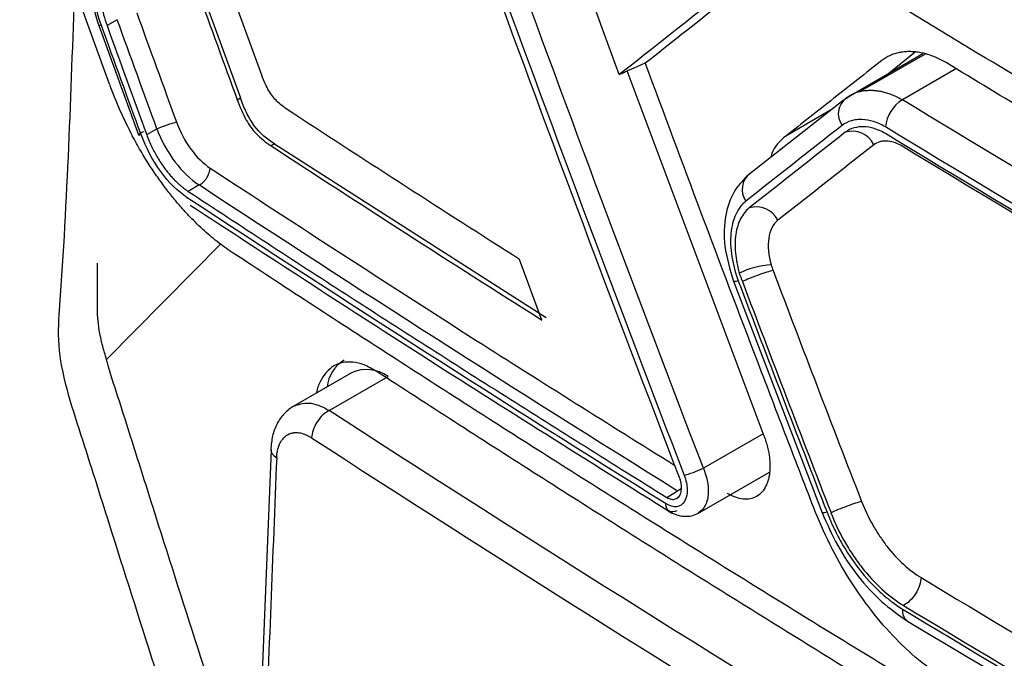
# Model space of a CAD drawing. Header units: millimetres. Extents: x -0.43 to 1.28, y -0.94 to 1.34.
# Tile 158 of 177: x 0.891 to 0.9077, y 0.9066 to 0.9175. Entities that reach past the tile are written whole.
import ezdxf

# ---------------------------------------------------------------- set-up
doc = ezdxf.new("R2010")
doc.units = ezdxf.units.MM

msp = doc.modelspace()

# ---------------------------------------------------------------- linework, layer by layer
at = {"color": 7, "linetype": 'Continuous', "lineweight": 25}
for p, q in [((0.892489, 0.916362), (0.891893, 0.918014)), ((0.894042, 0.917984), (0.894719, 0.916129)), ((0.895083, 0.916516), (0.894643, 0.917724)), ((0.892306, 0.91736), (0.892982, 0.915502)), ((0.892622, 0.91746), (0.892448, 0.91736)), ((0.90638, 0.916875), (0.905263, 0.91623)), ((0.906213, 0.916905), (0.905765, 0.916547)), ((0.903638, 0.91037), (0.901307, 0.916588)), ((0.905173, 0.916206), (0.904984, 0.916085)), ((0.894666, 0.916098), (0.894719, 0.916129)), ((0.904984, 0.916085), (0.903347, 0.914797)), ((0.893124, 0.915503), (0.893297, 0.915603)), ((0.895299, 0.915346), (0.895242, 0.915313)), ((0.895299, 0.915346), (0.899928, 0.912388)), ((0.894018, 0.914646), (0.893831, 0.914537)), ((0.892441, 0.911675), (0.894394, 0.91365)), ((0.899856, 0.912346), (0.899475, 0.913378)), ((0.903117, 0.913007), (0.904628, 0.909067)), ((0.896611, 0.911449), (0.895577, 0.910852)), ((0.896231, 0.910807), (0.897236, 0.911387)), ((0.895243, 0.910136), (0.895043, 0.905138)), ((0.902513, 0.909055), (0.903731, 0.909758)), ((0.901981, 0.909327), (0.902167, 0.909436))]:
    msp.add_line(p, q, dxfattribs=at)
at = {"color": 250, "linetype": 'Continuous', "lineweight": 25}
for p, q in [((0.90504, 0.916129), (0.906344, 0.916882)), ((0.906915, 0.916627), (0.905994, 0.916096)), ((0.904772, 0.915919), (0.904009, 0.915478)), ((0.903623, 0.910411), (0.902606, 0.909825)), ((0.902167, 0.909436), (0.902231, 0.909485))]:
    msp.add_line(p, q, dxfattribs=at)
at = {"color": 250, "linetype": 'Continuous', "lineweight": 25, "flags": 128}
for points in [[(0.9032, 0.913013), (0.903159, 0.913005), (0.903132, 0.913003), (0.903118, 0.913006), (0.903117, 0.913011)], [(0.904711, 0.909073), (0.90467, 0.909065), (0.904642, 0.909062), (0.904629, 0.909066), (0.904628, 0.909072)]]:
    msp.add_lwpolyline(points, dxfattribs=at)
at = {"color": 7, "linetype": 'Continuous', "lineweight": 25}
for centre, radius, start, end in [((0.905238, 0.915858), 0.000335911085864, 126.222418, 216.053909), ((0.90631, 0.915576), 0.0006079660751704, 121.320763, 174.433374), ((0.905144, 0.915159), 0.0004034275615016, 25.445347, 107.529221), ((0.903602, 0.914569), 0.0003367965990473, 126.086072, 215.880915), ((0.903509, 0.913871), 0.0004033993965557, 25.49311, 107.743844), ((0.903892, 0.911676), 0.0016185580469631, 94.71862, 114.6439), ((0.896817, 0.911135), 0.0006249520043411, 121.97012, 173.172052), ((0.896869, 0.910876), 0.0006287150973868, 54.383008, 114.307346)]:
    msp.add_arc(centre, radius, start, end, dxfattribs=at)
at = {"color": 250, "linetype": 'Continuous', "lineweight": 25}
msp.add_arc((0.906199, 0.907388), 0.0002034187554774, 169.720085, 234.464977, dxfattribs=at)
at = {"color": 7, "linetype": 'Continuous', "lineweight": 25}
for points, knots in [([(0.9142827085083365, 0.9148381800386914), (0.9137495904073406, 0.9151492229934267), (0.9126935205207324, 0.9157653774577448), (0.9111325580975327, 0.9166852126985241), (0.9096079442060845, 0.9175905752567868), (0.9081202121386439, 0.9184817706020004), (0.906669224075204, 0.919358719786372), (0.9052550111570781, 0.9202214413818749), (0.9034604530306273, 0.9213268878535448), (0.9013080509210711, 0.9226724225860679), (0.8988680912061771, 0.9242285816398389), (0.896391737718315, 0.9258429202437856), (0.894749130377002, 0.9269318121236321), (0.8938517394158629, 0.9275266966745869)], [0, 0, 0, 0, 0.0757591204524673, 0.1500735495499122, 0.2229445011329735, 0.2943732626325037, 0.3643612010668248, 0.4329097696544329, 0.5000205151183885, 0.6266650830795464, 0.7500059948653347, 0.8634230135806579, 0.9999999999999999, 0.9999999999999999, 0.9999999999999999, 0.9999999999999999]), ([(0.8931399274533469, 0.9271158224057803), (0.8935768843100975, 0.9268247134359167), (0.8944507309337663, 0.9262425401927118), (0.8957706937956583, 0.9253740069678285), (0.8970972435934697, 0.9245090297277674), (0.8984310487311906, 0.923647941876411), (0.8997719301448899, 0.9227906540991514), (0.9011199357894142, 0.9219371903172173), (0.9024750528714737, 0.9210875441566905), (0.9038372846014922, 0.9202417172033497), (0.9052066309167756, 0.9193997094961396), (0.9065830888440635, 0.9185615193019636), (0.9079666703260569, 0.9177271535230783), (0.9093573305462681, 0.9168965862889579), (0.9107552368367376, 0.9160699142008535), (0.912159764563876, 0.9152467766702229), (0.9131020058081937, 0.9147013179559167), (0.9135731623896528, 0.9144285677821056)], [0, 0, 0, 0, 0.0666907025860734, 0.1333711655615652, 0.2000429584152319, 0.2667076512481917, 0.3333668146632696, 0.4000220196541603, 0.4666748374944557, 0.5333268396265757, 0.5999795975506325, 0.6666346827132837, 0.733293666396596, 0.7999581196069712, 0.8666296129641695, 0.9333097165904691, 1, 1, 1, 1]), ([(0.928606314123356, 0.8700406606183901), (0.9285386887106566, 0.8700103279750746), (0.9283033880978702, 0.869904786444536), (0.9275360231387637, 0.8698961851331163), (0.926247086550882, 0.8706058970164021), (0.924686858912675, 0.8715180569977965), (0.9223905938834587, 0.8728397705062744), (0.9184112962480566, 0.8751375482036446), (0.9114553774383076, 0.8791698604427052), (0.9048523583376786, 0.8828985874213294), (0.9000536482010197, 0.8857801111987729), (0.8985119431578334, 0.8865629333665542), (0.8976736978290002, 0.8873061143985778), (0.8971147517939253, 0.887996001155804), (0.896416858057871, 0.8891315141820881), (0.8958955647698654, 0.8907719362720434), (0.895197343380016, 0.8927356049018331), (0.8932178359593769, 0.8984731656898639), (0.891282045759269, 0.904142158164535), (0.8893755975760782, 0.9096807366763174), (0.8888110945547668, 0.9114383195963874), (0.8889424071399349, 0.9129846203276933), (0.8890772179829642, 0.9160000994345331), (0.8892222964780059, 0.9185077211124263), (0.8893377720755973, 0.9205036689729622)], [0, 0, 0, 0, 0.0045366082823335, 0.0157849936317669, 0.0429601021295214, 0.0705660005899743, 0.0981718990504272, 0.1632429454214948, 0.2794412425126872, 0.4631539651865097, 0.5090821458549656, 0.5319948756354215, 0.5432640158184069, 0.5545106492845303, 0.5658073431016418, 0.5923622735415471, 0.6187114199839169, 0.644735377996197, 0.821379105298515, 0.8440776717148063, 0.8667392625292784, 0.8895063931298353, 0.9120523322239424, 0.9999999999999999, 0.9999999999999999, 0.9999999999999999, 0.9999999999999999]), ([(0.9016151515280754, 0.9167234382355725), (0.9020317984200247, 0.9170523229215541), (0.9027195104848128, 0.9175951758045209), (0.9034150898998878, 0.9181428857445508), (0.903689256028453, 0.9183587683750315)], [0, 0, 0, 0, 0.6058449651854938, 1, 1, 1, 1]), ([(0.8921525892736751, 0.9183080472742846), (0.8921531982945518, 0.918155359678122), (0.8921544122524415, 0.9178510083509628), (0.8922554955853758, 0.9175234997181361), (0.892305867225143, 0.9173602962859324)], [0, 0, 0, 0, 0.5016820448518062, 1, 1, 1, 1]), ([(0.9221781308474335, 0.9083532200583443), (0.9220867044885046, 0.9084058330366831), (0.9219946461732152, 0.9084531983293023), (0.9218112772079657, 0.9085532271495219), (0.9215363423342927, 0.9087033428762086), (0.9208956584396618, 0.9090541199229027), (0.9196176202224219, 0.9097576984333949), (0.9170749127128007, 0.9111729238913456), (0.9134809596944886, 0.9132175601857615), (0.9099390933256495, 0.9152922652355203), (0.9074875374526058, 0.9167601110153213), (0.9062687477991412, 0.917497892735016), (0.9056611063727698, 0.917867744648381), (0.9054010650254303, 0.9180264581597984), (0.9052277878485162, 0.9181323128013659), (0.9051412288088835, 0.9181880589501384), (0.9050546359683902, 0.918238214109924)], [0, 0, 0, 0, 0.0156249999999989, 0.0156249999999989, 0.0312499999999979, 0.0624999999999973, 0.1249999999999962, 0.2499999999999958, 0.4999999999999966, 0.7499999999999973, 0.8749999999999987, 0.9374999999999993, 0.9687499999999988, 0.9843749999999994, 0.9843749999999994, 1, 1, 1, 1]), ([(0.8918926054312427, 0.9180133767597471), (0.8918303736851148, 0.9162000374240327), (0.8917603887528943, 0.9141607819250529), (0.8915730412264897, 0.9117093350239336), (0.8920087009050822, 0.9103844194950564), (0.892572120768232, 0.9085864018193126), (0.8934527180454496, 0.905829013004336), (0.8949920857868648, 0.9010459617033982), (0.8964319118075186, 0.8965480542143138), (0.8976318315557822, 0.8930056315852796), (0.8979975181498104, 0.8917324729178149), (0.8985052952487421, 0.8907843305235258), (0.8990488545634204, 0.890048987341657), (0.8997860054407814, 0.8894880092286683), (0.9006143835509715, 0.8890021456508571), (0.901831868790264, 0.8882365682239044), (0.903953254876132, 0.8869389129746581), (0.9079375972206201, 0.8845243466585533), (0.9143143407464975, 0.8807676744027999), (0.9211804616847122, 0.8769472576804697), (0.9262249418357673, 0.8741414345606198), (0.9284445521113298, 0.8730276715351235), (0.9291588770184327, 0.8730877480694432), (0.9297631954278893, 0.8733930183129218), (0.9302412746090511, 0.8741819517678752), (0.9324305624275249, 0.8769532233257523), (0.9347454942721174, 0.880113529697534), (0.9369105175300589, 0.8829444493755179), (0.9373223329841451, 0.8834829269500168)], [0, 0, 0, 0, 0.06921506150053, 0.0778382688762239, 0.0950709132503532, 0.1125437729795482, 0.1400008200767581, 0.189030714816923, 0.2765842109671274, 0.2938875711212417, 0.3111432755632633, 0.319663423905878, 0.3281423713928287, 0.3410821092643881, 0.3542504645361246, 0.3674185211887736, 0.398456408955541, 0.4538780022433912, 0.5528385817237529, 0.6912449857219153, 0.7604568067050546, 0.7775297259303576, 0.7860166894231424, 0.7945062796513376, 0.8117569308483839, 0.8290603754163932, 0.9674850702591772, 1, 1, 1, 1]), ([(0.8923226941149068, 0.9181195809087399), (0.8923226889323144, 0.918119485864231), (0.8923205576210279, 0.9180803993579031), (0.8923193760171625, 0.9179963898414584), (0.8923282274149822, 0.9178592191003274), (0.8923507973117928, 0.9177055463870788), (0.8923886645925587, 0.9175365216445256), (0.8924277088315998, 0.9174201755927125), (0.8924479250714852, 0.9173599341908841)], [0, 0, 0, 0, 0.0004097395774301, 0.16850303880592, 0.3525066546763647, 0.5524235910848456, 0.7682548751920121, 1, 1, 1, 1]), ([(0.9067383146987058, 0.9167292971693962), (0.9067087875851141, 0.9167464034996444), (0.9066493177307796, 0.9167808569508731), (0.9065593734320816, 0.916822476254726), (0.9064687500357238, 0.9168571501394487), (0.9063779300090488, 0.9168840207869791), (0.9062874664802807, 0.9169032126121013), (0.9061979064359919, 0.9169145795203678), (0.9061098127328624, 0.9169180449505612), (0.9060237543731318, 0.9169135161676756), (0.9059403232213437, 0.9169008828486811), (0.9058600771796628, 0.9168801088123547), (0.9057837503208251, 0.9168508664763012), (0.9057114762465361, 0.9168138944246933), (0.9056674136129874, 0.9167818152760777), (0.9056454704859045, 0.9167658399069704)], [0, 0, 0, 0, 0.0736964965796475, 0.1484303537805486, 0.2241295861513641, 0.3006815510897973, 0.3779415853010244, 0.4557411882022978, 0.5338959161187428, 0.6122132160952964, 0.6905004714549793, 0.7685735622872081, 0.8462662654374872, 0.9234408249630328, 1, 1, 1, 1]), ([(0.901172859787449, 0.9165248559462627), (0.9011878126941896, 0.916532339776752), (0.9012327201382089, 0.9165548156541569), (0.9012954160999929, 0.916584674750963), (0.9013592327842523, 0.9166138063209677), (0.9014320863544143, 0.9166460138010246), (0.9015150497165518, 0.9166810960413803), (0.9015817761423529, 0.9167093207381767), (0.9016151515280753, 0.9167234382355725)], [0, 0, 0, 0, 0.0807826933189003, 0.2426113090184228, 0.3777485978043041, 0.4997222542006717, 0.7497698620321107, 1, 1, 1, 1]), ([(0.9267742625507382, 0.9021996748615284), (0.9259289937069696, 0.9013463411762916), (0.9248821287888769, 0.9002850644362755), (0.9237437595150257, 0.8991249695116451), (0.9234343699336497, 0.8988091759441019), (0.9232283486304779, 0.8985987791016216), (0.9231270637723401, 0.8984910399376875), (0.9229162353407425, 0.8982894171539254), (0.9228036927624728, 0.8982004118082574), (0.9225593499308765, 0.8980587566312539), (0.9221672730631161, 0.8978958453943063), (0.9215625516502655, 0.8978782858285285), (0.9210779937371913, 0.8980169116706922), (0.920751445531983, 0.8981432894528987), (0.9205863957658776, 0.89822605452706), (0.9200912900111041, 0.8984965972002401), (0.9197617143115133, 0.8986811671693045), (0.9187744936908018, 0.8992301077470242), (0.916806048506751, 0.9003315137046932), (0.9135553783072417, 0.9021847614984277), (0.9103450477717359, 0.9040612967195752), (0.9084371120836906, 0.9051976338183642), (0.9074861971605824, 0.9057675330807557), (0.9071695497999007, 0.9059559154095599), (0.9066959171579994, 0.9062447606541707), (0.906538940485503, 0.9063481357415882), (0.9062319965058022, 0.9065876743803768), (0.9057814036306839, 0.9069890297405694), (0.9052380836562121, 0.9076690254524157), (0.9049009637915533, 0.9082526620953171), (0.9046948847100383, 0.9086542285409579), (0.9046023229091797, 0.9088616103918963), (0.9044325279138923, 0.9092829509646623), (0.9043521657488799, 0.9094955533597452), (0.904188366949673, 0.9099194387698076), (0.9039430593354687, 0.9105554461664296), (0.9030479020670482, 0.9128894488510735), (0.9022472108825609, 0.9150172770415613), (0.9016151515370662, 0.9167234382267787)], [0, 0, 0, 0, 0.1250000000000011, 0.1562500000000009, 0.1718750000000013, 0.1718750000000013, 0.1875000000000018, 0.1875000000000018, 0.2031250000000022, 0.2031250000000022, 0.2187500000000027, 0.2500000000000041, 0.2656250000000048, 0.2656250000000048, 0.2812500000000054, 0.2812500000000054, 0.3125000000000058, 0.3125000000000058, 0.3750000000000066, 0.500000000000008, 0.6250000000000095, 0.6875000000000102, 0.6875000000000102, 0.7187500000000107, 0.7187500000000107, 0.7343750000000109, 0.7343750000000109, 0.7500000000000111, 0.7812500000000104, 0.7968750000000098, 0.7968750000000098, 0.8125000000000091, 0.8125000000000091, 0.8281250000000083, 0.8281250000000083, 0.8437500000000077, 0.8750000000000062, 1, 1, 1, 1]), ([(0.9056454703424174, 0.9167658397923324), (0.9053720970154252, 0.9165509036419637), (0.9048245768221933, 0.9161204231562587), (0.904281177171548, 0.915692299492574), (0.9040090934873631, 0.9154779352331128)], [0, 0, 0, 0, 0.4992935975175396, 1, 1, 1, 1]), ([(0.9216859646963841, 0.9081003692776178), (0.9211757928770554, 0.9083811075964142), (0.9201555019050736, 0.9089425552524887), (0.9186345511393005, 0.9097903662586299), (0.917120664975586, 0.9106422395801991), (0.9156145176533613, 0.9114985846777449), (0.9141159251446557, 0.9123592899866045), (0.9126249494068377, 0.913224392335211), (0.911141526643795, 0.914093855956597), (0.9096658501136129, 0.9149677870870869), (0.9081972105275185, 0.9158457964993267), (0.9072246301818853, 0.9164347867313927), (0.9067383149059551, 0.9167292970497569)], [0, 0, 0, 0, 0.1000154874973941, 0.2000206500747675, 0.3000180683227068, 0.4000103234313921, 0.4999999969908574, 0.5999896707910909, 0.6999819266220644, 0.7999793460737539, 0.8999845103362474, 1, 1, 1, 1]), ([(0.9050399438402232, 0.916128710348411), (0.9050586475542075, 0.9161423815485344), (0.9050961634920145, 0.9161698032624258), (0.9051578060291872, 0.9162014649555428), (0.905222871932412, 0.9162265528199), (0.9052912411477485, 0.9162444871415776), (0.9053622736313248, 0.9162555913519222), (0.9054354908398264, 0.9162599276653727), (0.9055103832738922, 0.9162576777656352), (0.905586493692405, 0.9162487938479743), (0.905663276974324, 0.9162340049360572), (0.9057151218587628, 0.9162187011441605), (0.9057409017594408, 0.9162110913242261)], [0, 0, 0, 0, 0.09963180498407, 0.1998416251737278, 0.3004991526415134, 0.4014253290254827, 0.5024080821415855, 0.603215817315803, 0.7036090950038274, 0.8033509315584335, 0.9022161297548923, 1, 1, 1, 1]), ([(0.8952994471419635, 0.9153459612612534), (0.8951802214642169, 0.915422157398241), (0.8950584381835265, 0.915518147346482), (0.8949049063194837, 0.9157240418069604), (0.8948600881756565, 0.9158007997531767), (0.8947827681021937, 0.9159615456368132), (0.8947495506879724, 0.9160455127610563), (0.8947191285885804, 0.9161288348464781)], [0, 0, 0, 0, 0.4999999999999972, 0.4999999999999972, 0.7499999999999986, 0.7499999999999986, 1, 1, 1, 1]), ([(0.8932974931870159, 0.9156030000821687), (0.8933415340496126, 0.9156225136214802), (0.8934078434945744, 0.9156488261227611), (0.8935383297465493, 0.915694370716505), (0.8935966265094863, 0.9157115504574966), (0.8936301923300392, 0.9157191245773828)], [0, 0, 0, 0, 0.5, 0.5, 1, 1, 1, 1]), ([(0.8936301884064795, 0.9157191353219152), (0.8936924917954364, 0.9155498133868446), (0.8937747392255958, 0.9153953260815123), (0.8939746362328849, 0.9151221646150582), (0.8940854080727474, 0.9150131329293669), (0.8942070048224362, 0.9149316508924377)], [0, 0, 0, 0, 0.5, 0.5, 1, 1, 1, 1]), ([(0.9057053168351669, 0.9156353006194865), (0.9056729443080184, 0.9156549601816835), (0.9056399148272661, 0.9156723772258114), (0.9055725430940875, 0.9157027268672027), (0.9055363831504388, 0.9157162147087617), (0.9054368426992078, 0.9157466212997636), (0.9053713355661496, 0.9157578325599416), (0.9052748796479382, 0.915761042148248), (0.9052280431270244, 0.915759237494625), (0.9051832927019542, 0.9157523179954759), (0.9051539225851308, 0.9157465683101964), (0.9051402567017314, 0.9157433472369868), (0.9050652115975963, 0.915722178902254), (0.905012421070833, 0.9156958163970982), (0.9049668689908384, 0.9156600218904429)], [0, 0, 0, 0, 0.1250000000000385, 0.1250000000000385, 0.2500000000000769, 0.2500000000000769, 0.5000000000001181, 0.5000000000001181, 0.6250000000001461, 0.6875000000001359, 0.6875000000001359, 0.7500000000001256, 0.7500000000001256, 1, 1, 1, 1]), ([(0.9057052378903, 0.9155205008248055), (0.9056379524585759, 0.9155613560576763), (0.9055753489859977, 0.9155876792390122), (0.9054531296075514, 0.9156252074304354), (0.9053938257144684, 0.915635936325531), (0.9052804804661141, 0.9156393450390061), (0.9051717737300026, 0.9156256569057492), (0.9050706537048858, 0.9155814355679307), (0.9050221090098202, 0.9155432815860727)], [0, 0, 0, 0, 0.25, 0.25, 0.5, 0.5, 0.75, 1, 1, 1, 1]), ([(0.8939529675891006, 0.9140108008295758), (0.8939144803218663, 0.9140495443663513), (0.8938340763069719, 0.9141304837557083), (0.893711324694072, 0.9142651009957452), (0.8935818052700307, 0.9144170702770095), (0.8934467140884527, 0.914588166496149), (0.8933066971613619, 0.9147798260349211), (0.8931632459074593, 0.9149936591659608), (0.8930174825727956, 0.9152293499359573), (0.8929254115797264, 0.9153981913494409), (0.8928781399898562, 0.9154848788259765)], [0, 0, 0, 0, 0.095627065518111, 0.1997751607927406, 0.3118255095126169, 0.4319384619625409, 0.56058630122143, 0.698456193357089, 0.8451797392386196, 1, 1, 1, 1]), ([(0.8930717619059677, 0.9155528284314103), (0.8930286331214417, 0.9155337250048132), (0.8929921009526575, 0.9155146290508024), (0.892975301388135, 0.915495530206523), (0.8929957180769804, 0.9154963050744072), (0.8930285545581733, 0.9155037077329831)], [0, 0, 0, 0, 0.5, 0.5, 1, 1, 1, 1]), ([(0.8938154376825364, 0.9144290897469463), (0.8936567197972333, 0.9145330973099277), (0.8934993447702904, 0.9146879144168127), (0.8932276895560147, 0.9150588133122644), (0.893111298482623, 0.9152775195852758), (0.8930285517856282, 0.9155037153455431)], [0, 0, 0, 0, 0.5, 0.5, 1, 1, 1, 1]), ([(0.8931236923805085, 0.9155026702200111), (0.8931374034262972, 0.9154665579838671), (0.8931643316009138, 0.9153956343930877), (0.8932106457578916, 0.9152935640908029), (0.8932593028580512, 0.9151977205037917), (0.8933099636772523, 0.9151084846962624), (0.8933617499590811, 0.9150259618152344), (0.8934140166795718, 0.9149501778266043), (0.8934661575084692, 0.9148810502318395), (0.8935176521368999, 0.9148184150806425), (0.8935680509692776, 0.9147620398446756), (0.8936169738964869, 0.9147116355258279), (0.8936641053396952, 0.9146668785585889), (0.893709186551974, 0.9146273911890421), (0.8937520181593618, 0.9145928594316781), (0.89379242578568, 0.9145626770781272), (0.8938186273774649, 0.9145450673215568), (0.8938312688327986, 0.9145365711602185)], [0, 0, 0, 0, 0.08914872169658, 0.1750860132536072, 0.2578117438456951, 0.3373257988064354, 0.4136280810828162, 0.4867185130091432, 0.5565970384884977, 0.6232636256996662, 0.6867182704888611, 0.7469610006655, 0.8039918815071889, 0.857811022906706, 0.9084185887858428, 0.9558148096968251, 1, 1, 1, 1]), ([(0.8932974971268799, 0.9156029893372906), (0.8933738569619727, 0.9154025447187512), (0.8934810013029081, 0.9152072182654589), (0.8937294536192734, 0.9148767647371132), (0.8938725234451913, 0.914739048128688), (0.894017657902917, 0.9146458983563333)], [0, 0, 0, 0, 0.5, 0.5, 1, 1, 1, 1]), ([(0.9040090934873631, 0.9154779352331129), (0.9039103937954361, 0.9153953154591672), (0.903800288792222, 0.9153031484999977), (0.9037579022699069, 0.9151341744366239), (0.903753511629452, 0.9151166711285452)], [0, 0, 0, 0, 0.8964142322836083, 1, 1, 1, 1]), ([(0.9059715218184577, 0.9153165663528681), (0.9059319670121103, 0.9153405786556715), (0.9058884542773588, 0.9153598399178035), (0.9058035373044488, 0.9153858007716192), (0.9057621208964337, 0.9153929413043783), (0.9057023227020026, 0.9153948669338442), (0.9056828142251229, 0.9153940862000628), (0.905644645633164, 0.9153896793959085), (0.9056269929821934, 0.9153863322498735), (0.905569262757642, 0.9153703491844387), (0.9055359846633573, 0.9153539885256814), (0.90550791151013, 0.9153319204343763)], [0, 0, 0, 0, 0.2500000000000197, 0.2500000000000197, 0.5000000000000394, 0.5000000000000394, 0.6250000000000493, 0.6250000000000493, 0.7500000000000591, 0.7500000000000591, 1, 1, 1, 1]), ([(0.8940176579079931, 0.9146458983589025), (0.8940288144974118, 0.9146521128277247), (0.8940517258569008, 0.914664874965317), (0.8940856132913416, 0.9146925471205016), (0.8941181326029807, 0.9147266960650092), (0.8941513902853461, 0.9147716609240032), (0.8941745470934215, 0.9148153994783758), (0.8941912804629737, 0.9148587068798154), (0.8942031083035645, 0.91489330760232), (0.8942057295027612, 0.9149191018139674), (0.8942070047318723, 0.9149316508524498)], [0, 0, 0, 0, 0.1173549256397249, 0.2410020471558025, 0.3695595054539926, 0.5005126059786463, 0.6846154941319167, 0.7597890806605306, 0.8831359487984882, 1, 1, 1, 1]), ([(0.903346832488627, 0.9147965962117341), (0.9032681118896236, 0.9147137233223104), (0.903101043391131, 0.9145378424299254), (0.9029644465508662, 0.9141285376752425), (0.902942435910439, 0.9135948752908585), (0.9030574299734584, 0.9132082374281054), (0.9031172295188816, 0.9130071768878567)], [0, 0, 0, 0, 0.2119845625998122, 0.4498942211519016, 0.7139324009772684, 1, 1, 1, 1]), ([(0.8938312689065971, 0.914536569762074), (0.8942780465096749, 0.9142436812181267), (0.8951714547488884, 0.9136580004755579), (0.8965202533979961, 0.9127841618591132), (0.8978750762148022, 0.9119139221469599), (0.8992367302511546, 0.9110476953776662), (0.9006044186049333, 0.91018505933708), (0.9015219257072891, 0.909613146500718), (0.9019806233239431, 0.9093272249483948)], [0, 0, 0, 0, 0.1667919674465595, 0.3335290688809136, 0.500214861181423, 0.6668529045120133, 0.8334467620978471, 0.9999999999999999, 0.9999999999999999, 0.9999999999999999, 0.9999999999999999]), ([(0.8938640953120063, 0.9143048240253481), (0.8951734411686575, 0.9134499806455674), (0.8978766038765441, 0.9116851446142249), (0.900643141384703, 0.9099533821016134), (0.9020696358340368, 0.9090604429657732)], [0, 0, 0, 0, 0.4843755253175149, 1, 1, 1, 1]), ([(0.903328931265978, 0.9143711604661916), (0.9032596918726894, 0.914316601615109), (0.9032018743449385, 0.9142394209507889), (0.9031130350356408, 0.9140482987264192), (0.903085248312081, 0.9139406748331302), (0.9030682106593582, 0.9137578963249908), (0.9030667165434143, 0.9136948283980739), (0.9030720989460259, 0.9135644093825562), (0.9030786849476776, 0.9134988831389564), (0.9031127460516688, 0.9132849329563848), (0.9031494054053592, 0.9131468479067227), (0.9032000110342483, 0.9130133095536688)], [0, 0, 0, 0, 0.2499999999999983, 0.2499999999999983, 0.4999999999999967, 0.4999999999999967, 0.6249999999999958, 0.6249999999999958, 0.749999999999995, 0.749999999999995, 1, 1, 1, 1]), ([(0.9033856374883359, 0.9142553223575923), (0.9033249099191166, 0.9142074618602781), (0.9032763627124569, 0.9141437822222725), (0.903200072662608, 0.9139940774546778), (0.9031726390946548, 0.9139067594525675), (0.9031423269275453, 0.913708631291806), (0.9031404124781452, 0.9135991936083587), (0.9031618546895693, 0.9133767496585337), (0.903182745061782, 0.9132647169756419), (0.903216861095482, 0.9131473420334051)], [0, 0, 0, 0, 0.25, 0.25, 0.5, 0.5, 0.75, 0.75, 1, 1, 1, 1]), ([(0.8945776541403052, 0.9134994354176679), (0.8945351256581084, 0.9135281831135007), (0.8944502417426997, 0.9135855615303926), (0.8943239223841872, 0.9136811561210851), (0.8941988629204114, 0.9137835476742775), (0.8940749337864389, 0.9138928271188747), (0.8939936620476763, 0.913971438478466), (0.8939529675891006, 0.9140108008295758)], [0, 0, 0, 0, 0.2007021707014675, 0.4005876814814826, 0.6001228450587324, 0.799773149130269, 1, 1, 1, 1]), ([(0.9038727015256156, 0.9140447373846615), (0.9038331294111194, 0.9140135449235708), (0.9037994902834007, 0.9139706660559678), (0.9037461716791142, 0.9138656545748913), (0.9037277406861, 0.9138061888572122), (0.9036971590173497, 0.9136070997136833), (0.9037132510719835, 0.9134453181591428), (0.9037586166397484, 0.9132892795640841)], [0, 0, 0, 0, 0.2499999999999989, 0.2499999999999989, 0.4999999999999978, 0.4999999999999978, 1, 1, 1, 1]), ([(0.9351888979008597, 0.8900556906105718), (0.9346922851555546, 0.8903079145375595), (0.9336991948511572, 0.8908122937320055), (0.9322172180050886, 0.8915736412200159), (0.9307411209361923, 0.8923383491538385), (0.9292714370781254, 0.8931067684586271), (0.9278080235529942, 0.8938788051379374), (0.9263509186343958, 0.8946544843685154), (0.9249001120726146, 0.8954337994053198), (0.9234556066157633, 0.896216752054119), (0.9220174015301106, 0.8970033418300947), (0.9205854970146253, 0.8977935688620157), (0.9191598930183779, 0.8985874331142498), (0.917740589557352, 0.8993849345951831), (0.9163275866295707, 0.9001860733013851), (0.9149208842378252, 0.9009908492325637), (0.9135204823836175, 0.9017992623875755), (0.9121263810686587, 0.9026113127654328), (0.9107385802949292, 0.9034270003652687), (0.9093570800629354, 0.9042463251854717), (0.9079818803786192, 0.9050692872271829), (0.9066129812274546, 0.9058958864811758), (0.9052503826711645, 0.9067261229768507), (0.9038940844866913, 0.9075599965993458), (0.9025440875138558, 0.9083975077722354), (0.9012003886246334, 0.9092386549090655), (0.8998629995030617, 0.9100834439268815), (0.8985318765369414, 0.9109318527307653), (0.8972071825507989, 0.911783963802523), (0.8958883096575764, 0.9126394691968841), (0.8950145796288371, 0.9132127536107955), (0.8945776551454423, 0.9134994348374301)], [0, 0, 0, 0, 0.0345266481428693, 0.0690438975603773, 0.1035524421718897, 0.1380529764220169, 0.1725461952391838, 0.2070327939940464, 0.2415134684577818, 0.2759889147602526, 0.3104598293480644, 0.3449269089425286, 0.3793908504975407, 0.4138523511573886, 0.4483121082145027, 0.482770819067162, 0.5172291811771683, 0.5516878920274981, 0.5861476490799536, 0.6206091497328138, 0.6550730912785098, 0.6895401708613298, 0.7240110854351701, 0.758486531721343, 0.7929672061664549, 0.82745380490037, 0.8619470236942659, 0.8964475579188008, 0.9309561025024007, 0.9654733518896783, 1, 1, 1, 1]), ([(0.8924406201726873, 0.9116750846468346), (0.8924286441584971, 0.9117141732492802), (0.8924056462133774, 0.9117892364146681), (0.8923773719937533, 0.9118896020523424), (0.8923500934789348, 0.9119987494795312), (0.892319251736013, 0.9121449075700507), (0.8922904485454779, 0.9123361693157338), (0.8922847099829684, 0.9125393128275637), (0.8922862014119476, 0.9127362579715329), (0.8922858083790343, 0.9129308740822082), (0.8922859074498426, 0.9131232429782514), (0.8922858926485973, 0.9132508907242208), (0.8922858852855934, 0.9133143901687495)], [0, 0, 0, 0, 0.0664078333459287, 0.1275252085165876, 0.1722766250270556, 0.254032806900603, 0.3806177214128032, 0.5093190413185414, 0.6338372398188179, 0.7571248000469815, 0.879179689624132, 1, 1, 1, 1]), ([(0.9037917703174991, 0.9131900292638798), (0.9037642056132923, 0.9131835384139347), (0.9037283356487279, 0.9131736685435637), (0.9036428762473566, 0.9131470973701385), (0.9035933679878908, 0.9131303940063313), (0.9034915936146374, 0.91309350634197), (0.9034396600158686, 0.9130734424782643), (0.9033455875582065, 0.9130349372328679), (0.9033035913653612, 0.9130165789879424), (0.9032691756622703, 0.9130005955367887)], [0, 0, 0, 0, 0.25, 0.25, 0.5, 0.5, 0.75, 0.75, 1, 1, 1, 1]), ([(0.8970335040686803, 0.911474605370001), (0.8969640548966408, 0.911514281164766), (0.8968277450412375, 0.9115921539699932), (0.8965742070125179, 0.9116508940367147), (0.8962928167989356, 0.9116000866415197), (0.8961046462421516, 0.9113710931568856), (0.8960250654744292, 0.9111853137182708), (0.8960150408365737, 0.9111061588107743), (0.8960149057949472, 0.9111050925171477)], [0, 0, 0, 0, 0.1521794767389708, 0.2986869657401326, 0.5735322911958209, 0.8528443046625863, 0.9980176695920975, 1, 1, 1, 1]), ([(0.8986793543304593, 0.8923442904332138), (0.8976245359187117, 0.8955387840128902), (0.8965789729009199, 0.8987376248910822), (0.8950259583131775, 0.9035430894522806), (0.8942532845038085, 0.9059476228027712), (0.8933588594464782, 0.9087562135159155), (0.8929770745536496, 0.909960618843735), (0.892786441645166, 0.9105629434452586), (0.8927238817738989, 0.9107638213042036), (0.8925920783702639, 0.9111650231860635), (0.8925248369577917, 0.9113655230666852), (0.8924692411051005, 0.9115670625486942)], [0, 0, 0, 0, 0.4999999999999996, 0.4999999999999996, 0.7499999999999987, 0.8749999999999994, 0.9374999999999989, 0.9374999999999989, 0.9687499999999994, 0.9687499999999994, 1, 1, 1, 1]), ([(0.9065084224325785, 0.9055147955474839), (0.9060502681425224, 0.9057946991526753), (0.9051339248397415, 0.9063545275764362), (0.903767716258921, 0.9071988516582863), (0.9024075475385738, 0.9080465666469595), (0.901053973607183, 0.9088979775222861), (0.8997069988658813, 0.9097530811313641), (0.898366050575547, 0.9106115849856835), (0.8974777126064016, 0.9111869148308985), (0.8970335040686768, 0.9114746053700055)], [0, 0, 0, 0, 0.1428100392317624, 0.2856309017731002, 0.4284655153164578, 0.5713168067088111, 0.7141877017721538, 0.8570811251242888, 1, 1, 1, 1]), ([(0.8956281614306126, 0.9108817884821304), (0.8955725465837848, 0.9108435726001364), (0.8954621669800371, 0.9107677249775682), (0.8953407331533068, 0.9105893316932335), (0.895258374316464, 0.9103801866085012), (0.8952435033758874, 0.9102219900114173), (0.8952361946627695, 0.9101442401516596)], [0, 0, 0, 0, 0.2572369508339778, 0.5105419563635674, 0.7594430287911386, 1, 1, 1, 1]), ([(0.89623056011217, 0.9108069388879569), (0.896196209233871, 0.9107892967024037), (0.896159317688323, 0.9107636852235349), (0.896087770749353, 0.9106969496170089), (0.896053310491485, 0.91065583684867), (0.895995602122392, 0.910566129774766), (0.8959725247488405, 0.910517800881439), (0.895941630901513, 0.9104252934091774), (0.8959337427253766, 0.9103812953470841), (0.8959320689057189, 0.9103429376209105)], [0, 0, 0, 0, 0.25, 0.25, 0.5, 0.5, 0.75, 0.75, 1, 1, 1, 1]), ([(0.8953376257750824, 0.9100015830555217), (0.8953389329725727, 0.9100224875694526), (0.8953411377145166, 0.9100577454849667), (0.8953487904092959, 0.9101061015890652), (0.8953602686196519, 0.910159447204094), (0.8953788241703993, 0.9102163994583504), (0.8954337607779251, 0.910330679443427), (0.8955105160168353, 0.9103992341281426), (0.895595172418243, 0.9104234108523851), (0.8956161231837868, 0.910427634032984), (0.8956364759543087, 0.9104302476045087), (0.8956769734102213, 0.9104330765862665), (0.895743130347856, 0.9104273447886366), (0.8958175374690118, 0.9104035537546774), (0.8958805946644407, 0.9103743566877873), (0.8959124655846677, 0.9103549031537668), (0.895932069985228, 0.9103429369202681)], [0, 0, 0, 0, 0.057271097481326, 0.0965944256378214, 0.1415092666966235, 0.2202343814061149, 0.2853458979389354, 0.569862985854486, 0.5984488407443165, 0.6316433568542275, 0.6529734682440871, 0.6772564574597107, 0.7855383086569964, 0.8920291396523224, 0.9335850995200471, 1, 1, 1, 1]), ([(0.9036381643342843, 0.9103703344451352), (0.9036497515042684, 0.9103386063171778), (0.9036728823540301, 0.9102752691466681), (0.903699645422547, 0.9101792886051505), (0.9037233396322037, 0.9100683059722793), (0.9037401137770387, 0.9099432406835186), (0.9037391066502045, 0.9098559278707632), (0.9037386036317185, 0.9098123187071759)], [0, 0, 0, 0, 0.1668630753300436, 0.3330998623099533, 0.5004495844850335, 0.7504950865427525, 1, 1, 1, 1]), ([(0.8926701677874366, 0.9000880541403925), (0.8926259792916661, 0.9002136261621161), (0.8914354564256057, 0.903596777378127), (0.8902747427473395, 0.9069951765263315), (0.889157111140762, 0.9102674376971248)], [0, 0, 0, 0, 0.0371168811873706, 0.9999999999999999, 0.9999999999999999, 0.9999999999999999, 0.9999999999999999]), ([(0.9022784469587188, 0.9097045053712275), (0.9023126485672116, 0.9097124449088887), (0.9023704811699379, 0.9097301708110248), (0.9024983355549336, 0.9097770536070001), (0.9025629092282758, 0.9098042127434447), (0.902606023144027, 0.9098246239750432)], [0, 0, 0, 0, 0.5, 0.5, 1, 1, 1, 1]), ([(0.9037386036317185, 0.9098123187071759), (0.9037366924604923, 0.9097853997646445), (0.9037328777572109, 0.9097316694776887), (0.9037188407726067, 0.9096569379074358), (0.9036987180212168, 0.9095871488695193), (0.9036634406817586, 0.9095021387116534), (0.9036053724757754, 0.9094121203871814), (0.9035142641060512, 0.9093371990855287), (0.9034057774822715, 0.9092964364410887), (0.9032832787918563, 0.9092932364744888), (0.9031522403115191, 0.9093223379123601), (0.9030626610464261, 0.9093716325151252), (0.9030180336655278, 0.9093961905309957)], [0, 0, 0, 0, 0.0622674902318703, 0.1242860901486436, 0.1866695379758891, 0.2500209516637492, 0.3757257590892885, 0.5000008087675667, 0.6242735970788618, 0.7496175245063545, 0.8752622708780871, 1, 1, 1, 1]), ([(0.9022784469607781, 0.9097045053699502), (0.9023108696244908, 0.9096202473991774), (0.9023286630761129, 0.9095325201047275), (0.9023297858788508, 0.9093757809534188), (0.9023130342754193, 0.909306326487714), (0.9022499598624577, 0.909206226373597), (0.902203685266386, 0.9091756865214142), (0.9020944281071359, 0.9091616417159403), (0.9020319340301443, 0.9091781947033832), (0.9019694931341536, 0.9092167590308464)], [0, 0, 0, 0, 0.25, 0.25, 0.5, 0.5, 0.75, 0.75, 1, 1, 1, 1]), ([(0.9019806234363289, 0.9093272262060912), (0.9019937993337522, 0.9093198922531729), (0.9020203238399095, 0.9093051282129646), (0.9020598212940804, 0.9092938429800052), (0.9020979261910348, 0.9092911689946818), (0.9021334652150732, 0.909298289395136), (0.9021652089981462, 0.9093151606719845), (0.9021920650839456, 0.9093416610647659), (0.90221281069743, 0.9093774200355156), (0.9022272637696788, 0.9094211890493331), (0.9022304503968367, 0.909455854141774), (0.902232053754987, 0.9094732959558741)], [0, 0, 0, 0, 0.1054657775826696, 0.2123140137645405, 0.3205578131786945, 0.4302097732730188, 0.5412820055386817, 0.6537861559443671, 0.7677334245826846, 0.8831345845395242, 1, 1, 1, 1]), ([(0.9021512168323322, 0.9090999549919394), (0.9021085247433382, 0.9090770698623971), (0.9020582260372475, 0.9090695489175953), (0.9019863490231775, 0.9091103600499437), (0.901968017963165, 0.9091572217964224), (0.9019680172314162, 0.9092058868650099)], [0, 0, 0, 0, 0.5, 0.5, 1, 1, 1, 1]), ([(0.9053001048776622, 0.9092569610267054), (0.9052725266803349, 0.9092504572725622), (0.9052366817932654, 0.9092405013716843), (0.9051513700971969, 0.9092135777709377), (0.9051019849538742, 0.9091966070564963), (0.9050005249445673, 0.9091590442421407), (0.9049487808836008, 0.9091385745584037), (0.9048550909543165, 0.9090992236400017), (0.9048132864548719, 0.9090804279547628), (0.9047790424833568, 0.9090640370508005)], [0, 0, 0, 0, 0.25, 0.25, 0.5, 0.5, 0.75, 0.75, 1, 1, 1, 1]), ([(0.9053001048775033, 0.9092569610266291), (0.9053528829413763, 0.9091209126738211), (0.9054161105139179, 0.9089880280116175), (0.9055266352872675, 0.9087934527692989), (0.9055662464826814, 0.9087291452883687), (0.9056458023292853, 0.9086098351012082), (0.9056875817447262, 0.9085518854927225), (0.905820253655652, 0.9083814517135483), (0.9059117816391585, 0.9082813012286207), (0.9061111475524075, 0.908098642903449), (0.9062114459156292, 0.9080225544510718), (0.9063123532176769, 0.9079617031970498)], [0, 0, 0, 0, 0.2500000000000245, 0.2500000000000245, 0.3750000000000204, 0.3750000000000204, 0.5000000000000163, 0.5000000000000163, 0.7500000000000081, 0.7500000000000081, 1, 1, 1, 1]), ([(0.902018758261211, 0.9090920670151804), (0.9020603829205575, 0.9090698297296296), (0.9021447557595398, 0.9090247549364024), (0.9022789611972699, 0.9090006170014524), (0.9024094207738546, 0.9090083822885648), (0.9024842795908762, 0.9090430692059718), (0.902521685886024, 0.9090604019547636)], [0, 0, 0, 0, 0.2435030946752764, 0.4935787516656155, 0.7469457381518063, 1, 1, 1, 1]), ([(0.9046275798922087, 0.9090673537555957), (0.9047109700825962, 0.9088773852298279), (0.9048784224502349, 0.9084959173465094), (0.9052295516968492, 0.9079784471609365), (0.9056353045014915, 0.9075308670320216), (0.9059318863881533, 0.9073256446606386), (0.9060808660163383, 0.907222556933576)], [0, 0, 0, 0, 0.2472836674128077, 0.4965600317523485, 0.7471109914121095, 1, 1, 1, 1]), ([(0.9047107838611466, 0.909072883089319), (0.9047350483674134, 0.9090150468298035), (0.9047673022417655, 0.9089393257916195), (0.9047976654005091, 0.90887028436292), (0.9048110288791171, 0.9088405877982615), (0.9048163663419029, 0.9088288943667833), (0.9048198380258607, 0.9088213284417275), (0.9048207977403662, 0.9088192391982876), (0.9048422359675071, 0.9087730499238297), (0.9048625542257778, 0.908731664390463), (0.9049057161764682, 0.9086482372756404), (0.90492931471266, 0.9086048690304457), (0.9050460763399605, 0.9083996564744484), (0.9051470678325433, 0.9082480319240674), (0.9053736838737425, 0.9079577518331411), (0.9054908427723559, 0.9078297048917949), (0.905646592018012, 0.9076868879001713), (0.9056936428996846, 0.9076456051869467), (0.9057491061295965, 0.9076001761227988), (0.9057729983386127, 0.9075812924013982), (0.9057889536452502, 0.9075688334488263), (0.9057983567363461, 0.9075615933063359), (0.9058576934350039, 0.9075163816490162), (0.9059223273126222, 0.9074723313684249), (0.9059988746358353, 0.9074244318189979)], [0, 0, 0, 0, 0.062499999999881, 0.0937499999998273, 0.1093749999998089, 0.1171874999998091, 0.1171874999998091, 0.1249999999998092, 0.1249999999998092, 0.1874999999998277, 0.1874999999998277, 0.2499999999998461, 0.2499999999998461, 0.4999999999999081, 0.4999999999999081, 0.7499999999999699, 0.7499999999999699, 0.8124999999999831, 0.843749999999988, 0.8593749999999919, 0.8593749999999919, 0.8749999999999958, 0.8749999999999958, 1, 1, 1, 1]), ([(0.904776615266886, 0.9090628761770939), (0.9048431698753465, 0.9088935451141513), (0.9049212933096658, 0.9087318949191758), (0.9050544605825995, 0.9084980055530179), (0.9051017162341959, 0.9084207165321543), (0.9052001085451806, 0.9082730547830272), (0.9052510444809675, 0.908203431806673), (0.9054117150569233, 0.9079992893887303), (0.9055280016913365, 0.9078731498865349), (0.9057642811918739, 0.9076575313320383), (0.9058855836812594, 0.9075644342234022), (0.9060119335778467, 0.907487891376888)], [0, 0, 0, 0, 0.2500000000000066, 0.2500000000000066, 0.3750000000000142, 0.3750000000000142, 0.5000000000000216, 0.5000000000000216, 0.7500000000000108, 0.7500000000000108, 1, 1, 1, 1]), ([(0.8859299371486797, 0.9084229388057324), (0.8865242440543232, 0.9067251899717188), (0.8871201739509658, 0.9050283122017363), (0.888323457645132, 0.9016407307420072), (0.888929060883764, 0.899949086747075), (0.8901488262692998, 0.8965704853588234), (0.8907629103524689, 0.8948834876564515), (0.8919988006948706, 0.8915137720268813), (0.8926222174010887, 0.8898319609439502), (0.8932478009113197, 0.8881513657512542)], [0, 0, 0, 0, 0.25, 0.25, 0.5, 0.5, 0.75, 0.75, 1, 1, 1, 1]), ([(0.9063123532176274, 0.9079617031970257), (0.9063103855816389, 0.9079221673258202), (0.9063020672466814, 0.9078766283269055), (0.9062701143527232, 0.9077809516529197), (0.9062464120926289, 0.9077310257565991), (0.9061877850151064, 0.907639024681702), (0.9061530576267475, 0.9075972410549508), (0.9060818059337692, 0.9075303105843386), (0.9060459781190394, 0.9075067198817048), (0.9060119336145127, 0.9074878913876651)], [0, 0, 0, 0, 0.25, 0.25, 0.5, 0.5, 0.75, 0.75, 1, 1, 1, 1]), ([(0.8954997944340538, 0.8891893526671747), (0.8943904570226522, 0.8921826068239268), (0.8932958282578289, 0.8951839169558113), (0.891672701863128, 0.8996961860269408), (0.8911350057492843, 0.9012021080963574), (0.8900660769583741, 0.9042174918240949), (0.8895364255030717, 0.9057278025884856), (0.8890076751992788, 0.9072386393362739)], [0, 0, 0, 0, 0.5000000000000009, 0.5000000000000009, 0.7500000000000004, 0.7500000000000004, 1, 1, 1, 1]), ([(0.9060808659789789, 0.9072225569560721), (0.9082196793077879, 0.9059462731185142), (0.9126352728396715, 0.9033113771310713), (0.9171979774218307, 0.9007615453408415), (0.9195506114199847, 0.8994467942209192)], [0, 0, 0, 0, 0.4843773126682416, 1, 1, 1, 1]), ([(0.8948401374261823, 0.8889666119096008), (0.8937310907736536, 0.8919617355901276), (0.8926366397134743, 0.8949650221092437), (0.8910135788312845, 0.8994801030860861), (0.890475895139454, 0.9009869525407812), (0.8894068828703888, 0.9040040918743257), (0.8888771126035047, 0.9055152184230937), (0.8883483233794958, 0.9070268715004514)], [0, 0, 0, 0, 0.4999999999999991, 0.4999999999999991, 0.7499999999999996, 0.7499999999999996, 1, 1, 1, 1])]:
    msp.add_open_spline(points, degree=3, knots=knots, dxfattribs=at)
for points in [[(0.9011728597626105, 0.9165248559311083), (0.9008346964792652, 0.9174375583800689), (0.9004989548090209, 0.9183513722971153), (0.900165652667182, 0.91926630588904)], [(0.8990348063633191, 0.9183517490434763), (0.9000916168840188, 0.9154581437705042), (0.9011730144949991, 0.9125758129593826), (0.902278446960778, 0.9097045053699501)], [(0.9026060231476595, 0.9098246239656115), (0.9015012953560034, 0.9126943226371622), (0.9004206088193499, 0.9155750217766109), (0.8993645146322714, 0.9184669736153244)], [(0.8923524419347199, 0.9173621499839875), (0.8922483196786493, 0.9176499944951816), (0.8921988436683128, 0.9179476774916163), (0.8922131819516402, 0.9182076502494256)], [(0.9021968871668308, 0.9096685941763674), (0.901087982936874, 0.9125490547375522), (0.9000074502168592, 0.9154298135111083), (0.8989552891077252, 0.9183108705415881)], [(0.9034209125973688, 0.9182962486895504), (0.902666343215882, 0.9177027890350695), (0.901917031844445, 0.9171123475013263), (0.9011728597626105, 0.9165248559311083)], [(0.8939906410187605, 0.9179543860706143), (0.8942144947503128, 0.9173355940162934), (0.894439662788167, 0.9167168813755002), (0.8946661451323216, 0.9160982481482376)], [(0.8929548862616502, 0.9175752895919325), (0.8931788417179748, 0.9169559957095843), (0.8934039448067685, 0.9163372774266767), (0.8936301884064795, 0.9157191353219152)], [(0.8930285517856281, 0.9155037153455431), (0.8928020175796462, 0.916122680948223), (0.8925766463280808, 0.9167421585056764), (0.8923524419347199, 0.9173621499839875)], [(0.8924479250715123, 0.9173599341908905), (0.8926718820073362, 0.916740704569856), (0.8928971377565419, 0.9161216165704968), (0.8931236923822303, 0.9155026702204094)], [(0.8932974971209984, 0.9156029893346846), (0.893070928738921, 0.9162219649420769), (0.8928456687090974, 0.9168410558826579), (0.8926217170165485, 0.9174602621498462)], [(0.8951466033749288, 0.9163609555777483), (0.8951235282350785, 0.9164110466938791), (0.8951025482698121, 0.9164639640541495), (0.8950834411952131, 0.9165163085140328)], [(0.8924892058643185, 0.9163616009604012), (0.89259883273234, 0.9160602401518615), (0.8927284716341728, 0.915767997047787), (0.8928781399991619, 0.9154848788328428)], [(0.895271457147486, 0.9161518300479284), (0.8952231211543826, 0.9162125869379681), (0.8951808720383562, 0.916286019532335), (0.8951466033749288, 0.9163609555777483)], [(0.8954254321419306, 0.9159998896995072), (0.8953719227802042, 0.9160427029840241), (0.8953189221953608, 0.9160917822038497), (0.8952714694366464, 0.9161518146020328)], [(0.8946661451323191, 0.9160982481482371), (0.8947092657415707, 0.9159798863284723), (0.8947580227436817, 0.9158602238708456), (0.8948199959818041, 0.9157513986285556)], [(0.8956272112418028, 0.9158572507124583), (0.8955596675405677, 0.9159013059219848), (0.8954919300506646, 0.9159465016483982), (0.8954254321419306, 0.9159998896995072)], [(0.9209420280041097, 0.9074667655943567), (0.9158334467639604, 0.9102703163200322), (0.9108508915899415, 0.9131466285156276), (0.9059943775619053, 0.9160956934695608)], [(0.8994753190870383, 0.9133782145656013), (0.8981830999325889, 0.9141996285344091), (0.8969003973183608, 0.9150259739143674), (0.895627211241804, 0.9158572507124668)], [(0.8948200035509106, 0.9157513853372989), (0.8948671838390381, 0.9156678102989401), (0.8949237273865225, 0.9155902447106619), (0.8949837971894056, 0.9155260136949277)], [(0.9049668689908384, 0.9156600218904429), (0.9044180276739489, 0.9152289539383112), (0.9038720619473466, 0.9147993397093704), (0.903328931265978, 0.9143711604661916)], [(0.8949838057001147, 0.9155260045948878), (0.8950654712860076, 0.9154380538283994), (0.8951545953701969, 0.9153702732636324), (0.8952424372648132, 0.9153130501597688)], [(0.9050221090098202, 0.9155432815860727), (0.9044738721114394, 0.9151123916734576), (0.903928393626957, 0.9146830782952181), (0.9033856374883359, 0.9142553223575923)], [(0.9206528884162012, 0.9068915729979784), (0.9155454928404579, 0.9096946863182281), (0.9105609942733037, 0.9125721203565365), (0.9057052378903, 0.9155205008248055)], [(0.920667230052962, 0.906998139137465), (0.9155548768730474, 0.9098037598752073), (0.9105654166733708, 0.9126840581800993), (0.9057053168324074, 0.9156353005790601)], [(0.8952424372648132, 0.9153130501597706), (0.8967667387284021, 0.9143170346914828), (0.8983046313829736, 0.9133280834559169), (0.8998561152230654, 0.9123461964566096)], [(0.90550791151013, 0.9153319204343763), (0.9049599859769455, 0.9149014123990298), (0.9044149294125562, 0.9144723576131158), (0.9038727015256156, 0.9140447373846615)], [(0.9209060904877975, 0.9066951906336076), (0.9158035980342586, 0.9094959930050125), (0.9108232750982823, 0.9123710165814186), (0.9059715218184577, 0.9153165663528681)], [(0.9021668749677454, 0.9094356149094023), (0.8994087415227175, 0.9111505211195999), (0.8966923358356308, 0.9128872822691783), (0.894017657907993, 0.914645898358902)], [(0.8938154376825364, 0.9144290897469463), (0.8938146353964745, 0.9144256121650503), (0.8938139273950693, 0.9144221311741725), (0.8938133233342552, 0.9144186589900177)], [(0.9019694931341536, 0.9092167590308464), (0.8992097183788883, 0.910932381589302), (0.8964917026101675, 0.9126698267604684), (0.8938154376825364, 0.9144290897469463)], [(0.9032168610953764, 0.913147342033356), (0.9032318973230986, 0.9130991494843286), (0.9032491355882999, 0.9130504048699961), (0.9032691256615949, 0.9130007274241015)], [(0.9037586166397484, 0.9132892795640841), (0.9037684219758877, 0.9132555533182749), (0.9037794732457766, 0.9132224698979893), (0.9037917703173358, 0.9131900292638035)], [(0.9037917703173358, 0.9131900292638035), (0.9042897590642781, 0.9118765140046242), (0.9047925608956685, 0.9105654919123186), (0.9053001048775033, 0.9092569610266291)], [(0.9032000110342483, 0.9130133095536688), (0.9036987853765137, 0.9116973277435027), (0.9042024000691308, 0.9103838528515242), (0.9047107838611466, 0.909072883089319)], [(0.9032691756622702, 0.9130005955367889), (0.9037675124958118, 0.9116861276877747), (0.9042708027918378, 0.9103739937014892), (0.904778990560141, 0.9090641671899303)], [(0.8924692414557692, 0.9115670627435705), (0.8924593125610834, 0.9116030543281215), (0.8924497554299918, 0.9116390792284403), (0.8924406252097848, 0.9116750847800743)], [(0.9057078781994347, 0.9048485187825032), (0.9024947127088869, 0.9068060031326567), (0.8993356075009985, 0.9087921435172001), (0.896230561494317, 0.9108069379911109)], [(0.895932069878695, 0.9103429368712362), (0.899039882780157, 0.9083258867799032), (0.9022018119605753, 0.9063376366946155), (0.9054178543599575, 0.9043781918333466)], [(0.8953374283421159, 0.910001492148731), (0.895269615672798, 0.9083308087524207), (0.8952043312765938, 0.9066568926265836), (0.8951374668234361, 0.9049841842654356)], [(0.9026060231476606, 0.9098246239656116), (0.9026633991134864, 0.9096840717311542), (0.9026928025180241, 0.9095373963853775), (0.902688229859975, 0.9094100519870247)], [(0.902232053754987, 0.9094732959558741), (0.9022352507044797, 0.9095333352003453), (0.9022225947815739, 0.9096023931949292), (0.9021968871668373, 0.9096685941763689)], [(0.9019680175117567, 0.9092058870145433), (0.9019684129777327, 0.9092095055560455), (0.9019689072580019, 0.9092131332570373), (0.9019694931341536, 0.9092167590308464)], [(0.9063123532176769, 0.9079617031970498), (0.9106950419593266, 0.9053185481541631), (0.9151778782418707, 0.9027307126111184), (0.9197565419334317, 0.9002006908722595)], [(0.9059988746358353, 0.9074244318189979), (0.910389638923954, 0.9047764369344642), (0.9148807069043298, 0.9021838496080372), (0.9194677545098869, 0.8996491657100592)], [(0.9060119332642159, 0.9074878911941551), (0.9103994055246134, 0.9048418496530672), (0.9148849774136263, 0.9022524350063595), (0.9194686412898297, 0.899719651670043)]]:
    msp.add_open_spline(points, degree=3, dxfattribs=at)
at = {"color": 250, "linetype": 'Continuous', "lineweight": 25}
for points, knots in [([(0.8923524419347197, 0.9173621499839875), (0.8923340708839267, 0.9173580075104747), (0.8923191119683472, 0.9173556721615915), (0.8923038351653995, 0.9173569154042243), (0.8923037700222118, 0.9173605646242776), (0.8923119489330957, 0.9173669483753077)], [0, 0, 0, 0, 0.5, 0.5, 1, 1, 1, 1]), ([(0.9057409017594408, 0.9162110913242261), (0.9057693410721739, 0.9162012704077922), (0.9058257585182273, 0.9161817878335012), (0.9059105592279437, 0.916143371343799), (0.9059666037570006, 0.9161114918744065), (0.9059943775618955, 0.9160956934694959)], [0, 0, 0, 0, 0.3389514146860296, 0.6724063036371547, 1, 1, 1, 1]), ([(0.8942070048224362, 0.9149316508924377), (0.8957101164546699, 0.9139511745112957), (0.8983188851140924, 0.912249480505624), (0.9009885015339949, 0.9105792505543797), (0.9021199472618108, 0.9098713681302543)], [0, 0, 0, 0, 0.576176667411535, 1, 1, 1, 1]), ([(0.8956247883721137, 0.910879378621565), (0.8957075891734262, 0.9109082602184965), (0.8958364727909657, 0.910953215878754), (0.896051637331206, 0.9109041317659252), (0.8961697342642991, 0.910839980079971), (0.8962305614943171, 0.9108069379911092)], [0, 0, 0, 0, 0.4656202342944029, 0.724761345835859, 0.9999999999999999, 0.9999999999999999, 0.9999999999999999, 0.9999999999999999]), ([(0.8952368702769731, 0.9101553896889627), (0.8952407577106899, 0.9101263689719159), (0.895248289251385, 0.9100701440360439), (0.8953084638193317, 0.9100231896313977), (0.8953375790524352, 0.9100004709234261)], [0, 0, 0, 0, 0.5161538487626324, 1, 1, 1, 1]), ([(0.902688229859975, 0.9094100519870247), (0.9026846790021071, 0.909368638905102), (0.9026776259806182, 0.9092863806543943), (0.902631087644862, 0.9091511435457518), (0.9025622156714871, 0.9090954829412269), (0.9025170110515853, 0.9090589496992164)], [0, 0, 0, 0, 0.2583917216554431, 0.5132400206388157, 1, 1, 1, 1])]:
    msp.add_open_spline(points, degree=3, knots=knots, dxfattribs=at)

doc.saveas('drawing.dxf')
